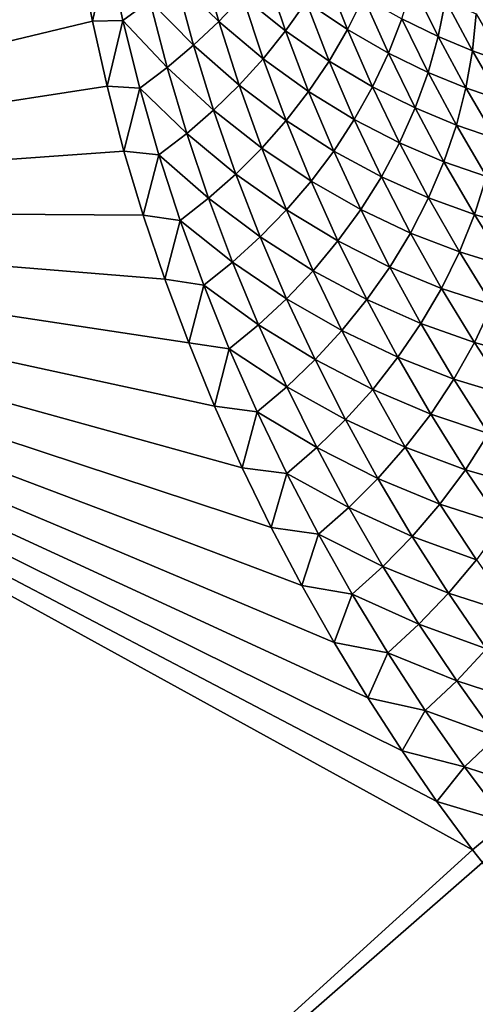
# Model space of a CAD drawing. Header units: millimetres. Extents: x -100 to 100, y -30 to 32.
# Tile 70 of 127: x -7.09 to -6.696, y 8.076 to 8.928. Entities that reach past the tile are written whole.
import ezdxf

# ---------------------------------------------------------------- set-up
doc = ezdxf.new("R2010")
doc.units = ezdxf.units.MM
doc.header["$LTSCALE"] = 81.481481
for name, color, linetype in [('3', 7, 'CONTINUOUS'), ('53', 7, 'CONTINUOUS'), ('6', 7, 'CONTINUOUS'), ('61', 7, 'CONTINUOUS'), ('62', 7, 'CONTINUOUS'), ('65', 7, 'CONTINUOUS'), ('67', 7, 'CONTINUOUS'), ('71', 7, 'CONTINUOUS'), ('75', 7, 'CONTINUOUS'), ('81', 7, 'CONTINUOUS'), ('83', 7, 'CONTINUOUS')]:
    doc.layers.add(name, color=color, linetype=linetype)

msp = doc.modelspace()

# ---------------------------------------------------------------- linework, layer by layer
at = {"layer": '3', "color": 7, "linetype": 'Continuous'}
for points in [[(-100, 30, -2), (100, 30, -2), (-100, -30, -2), (-100, 30, -2)], [(-100, -30, -2), (100, 30, -2), (100, -30, -2), (-100, -30, -2)]]:
    msp.add_3dface(points, dxfattribs=at)
at = {"layer": '53', "color": 7, "linetype": 'Continuous'}
for points in [[(79, 27.8, 669.2), (-79, 27.8, 669.2), (79, -27.8, 669.2), (79, 27.8, 669.2)], [(79, -27.8, 669.2), (-79, 27.8, 669.2), (-79, -27.8, 669.2), (79, -27.8, 669.2)]]:
    msp.add_3dface(points, dxfattribs=at)
at = {"layer": '6', "color": 7, "linetype": 'Continuous'}
for points in [[(-98, -28), (98, -28), (-98, 28), (-98, -28)], [(-98, 28), (98, -28), (98, 28), (-98, 28)]]:
    msp.add_3dface(points, dxfattribs=at)
at = {"layer": '61', "color": 7, "linetype": 'Continuous'}
for points in [[(51, 23, 14), (51, -23, 14), (-50, -23, 14), (51, 23, 14)], [(-50, 23, 14), (51, 23, 14), (-50, -23, 14), (-50, 23, 14)]]:
    msp.add_3dface(points, dxfattribs=at)
at = {"layer": '62', "color": 7, "linetype": 'Continuous'}
for points in [[(-50, -23, 18), (51, -23, 18), (-50, 23, 18), (-50, -23, 18)], [(-50, 23, 18), (51, -23, 18), (51, 23, 18), (-50, 23, 18)]]:
    msp.add_3dface(points, dxfattribs=at)
at = {"layer": '65', "linetype": 'Continuous'}
for points in [[(-38, 12, 3.1), (-38, -12, 3.1), (-6.02126, -10.19768, 3.1), (-38, 12, 3.1)], [(-6.34912, 9.4876, 3.1), (-38, 12, 3.1), (-6.34912, -9.4876, 3.1), (-6.34912, 9.4876, 3.1)], [(-6.34912, -9.4876, 3.1), (-38, 12, 3.1), (-6.34648, -9.60356, 3.1), (-6.34912, -9.4876, 3.1)], [(-6.34648, -9.60356, 3.1), (-38, 12, 3.1), (-6.32807, -9.71811, 3.1), (-6.34648, -9.60356, 3.1)], [(-6.32807, -9.71811, 3.1), (-38, 12, 3.1), (-6.29423, -9.8291, 3.1), (-6.32807, -9.71811, 3.1)], [(-6.29423, -9.8291, 3.1), (-38, 12, 3.1), (-6.2456, -9.93442, 3.1), (-6.29423, -9.8291, 3.1)], [(-6.2456, -9.93442, 3.1), (-38, 12, 3.1), (-6.1831, -10.03212, 3.1), (-6.2456, -9.93442, 3.1)], [(-6.1831, -10.03212, 3.1), (-38, 12, 3.1), (-6.10784, -10.12044, 3.1), (-6.1831, -10.03212, 3.1)], [(-6.10784, -10.12044, 3.1), (-38, 12, 3.1), (-6.02126, -10.19768, 3.1), (-6.10784, -10.12044, 3.1)]]:
    msp.add_3dface(points, dxfattribs=at)
at = {"layer": '67', "color": 253, "linetype": 'Continuous', "true_color": 0xaab4c3}
for points in [[(-7.7044, 8.76352, 10.8), (-7.06514, 9.28659, 10.8), (-7.06497, 9.23874, 10.72749), (-7.7044, 8.76352, 10.8)], [(-7.06305, 9.18978, 10.65177), (-7.7044, 8.76352, 10.8), (-7.06497, 9.23874, 10.72749), (-7.06305, 9.18978, 10.65177)], [(-7.05936, 9.13973, 10.57285), (-7.7044, 8.76352, 10.8), (-7.06305, 9.18978, 10.65177), (-7.05936, 9.13973, 10.57285)], [(-7.05391, 9.08856, 10.49075), (-7.7044, 8.76352, 10.8), (-7.05936, 9.13973, 10.57285), (-7.05391, 9.08856, 10.49075)], [(-7.04666, 9.03626, 10.40544), (-7.7044, 8.76352, 10.8), (-7.05391, 9.08856, 10.49075), (-7.04666, 9.03626, 10.40544)], [(-7.03765, 8.98217, 10.31605), (-7.7044, 8.76352, 10.8), (-7.04666, 9.03626, 10.40544), (-7.03765, 8.98217, 10.31605)], [(-7.02684, 8.92654, 10.22293), (-7.7044, 8.76352, 10.8), (-7.03765, 8.98217, 10.31605), (-7.02684, 8.92654, 10.22293)], [(-7.01415, 8.87021, 10.1273), (-7.7044, 8.76352, 10.8), (-7.02684, 8.92654, 10.22293), (-7.01415, 8.87021, 10.1273)], [(-6.99953, 8.81405, 10.03036), (-7.7044, 8.76352, 10.8), (-7.01415, 8.87021, 10.1273), (-6.99953, 8.81405, 10.03036)], [(-6.98295, 8.75881, 9.93313), (-7.7044, 8.76352, 10.8), (-6.99953, 8.81405, 10.03036), (-6.98295, 8.75881, 9.93313)], [(-7.23274, 7.72474, 8.84618), (-7.7044, 8.76352, 10.8), (-6.69816, 8.20996, 8.86906), (-7.23274, 7.72474, 8.84618)], [(-6.69816, 8.20996, 8.86906), (-7.7044, 8.76352, 10.8), (-6.72901, 8.25189, 8.95786), (-6.69816, 8.20996, 8.86906)], [(-6.72901, 8.25189, 8.95786), (-7.7044, 8.76352, 10.8), (-6.75911, 8.29571, 9.04881), (-6.72901, 8.25189, 8.95786)], [(-6.75911, 8.29571, 9.04881), (-7.7044, 8.76352, 10.8), (-6.78878, 8.34158, 9.14252), (-6.75911, 8.29571, 9.04881)], [(-6.78878, 8.34158, 9.14252), (-7.7044, 8.76352, 10.8), (-6.81778, 8.38927, 9.23846), (-6.78878, 8.34158, 9.14252)], [(-6.81778, 8.38927, 9.23846), (-7.7044, 8.76352, 10.8), (-6.84575, 8.43845, 9.33584), (-6.81778, 8.38927, 9.23846)], [(-6.84575, 8.43845, 9.33584), (-7.7044, 8.76352, 10.8), (-6.87233, 8.48882, 9.43386), (-6.84575, 8.43845, 9.33584)], [(-6.87233, 8.48882, 9.43386), (-7.7044, 8.76352, 10.8), (-6.89733, 8.54033, 9.53224), (-6.87233, 8.48882, 9.43386)], [(-6.89733, 8.54033, 9.53224), (-7.7044, 8.76352, 10.8), (-6.92113, 8.59364, 9.6324), (-6.89733, 8.54033, 9.53224)], [(-6.92113, 8.59364, 9.6324), (-7.7044, 8.76352, 10.8), (-6.94353, 8.64827, 9.73342), (-6.92113, 8.59364, 9.6324)], [(-6.94353, 8.64827, 9.73342), (-7.7044, 8.76352, 10.8), (-6.96423, 8.70354, 9.83407), (-6.94353, 8.64827, 9.73342)], [(-6.96423, 8.70354, 9.83407), (-7.7044, 8.76352, 10.8), (-6.98295, 8.75881, 9.93313), (-6.96423, 8.70354, 9.83407)], [(-6.68972, 8.19895, 8.84546), (-7.23274, 7.72474, 8.84618), (-6.69816, 8.20996, 8.86906), (-6.68972, 8.19895, 8.84546)], [(-6.14867, 7.11176, 6.9428), (-7.23274, 7.72474, 8.84618), (-6.68972, 8.19895, 8.84546), (-6.14867, 7.11176, 6.9428)]]:
    msp.add_3dface(points, dxfattribs=at)
at = {"layer": '71', "color": 253, "linetype": 'Continuous', "true_color": 0xaab4c3}
for points in [[(-7.02684, 8.92654, 10.22293), (-7.03765, 8.98217, 10.31605), (-7.01304, 8.98649, 10.29234), (-7.02684, 8.92654, 10.22293)], [(-7.00047, 8.92702, 10.19162), (-7.02684, 8.92654, 10.22293), (-7.01304, 8.98649, 10.29234), (-7.00047, 8.92702, 10.19162)], [(-7.00047, 8.92702, 10.19162), (-7.01304, 8.98649, 10.29234), (-6.97717, 8.94414, 10.18434), (-7.00047, 8.92702, 10.19162)], [(-6.91755, 8.92629, 10.0667), (-6.95471, 8.96262, 10.17615), (-6.93326, 8.9824, 10.16706), (-6.91755, 8.92629, 10.0667)], [(-6.91755, 8.92629, 10.0667), (-6.93326, 8.9824, 10.16706), (-6.897, 8.94823, 10.05683), (-6.91755, 8.92629, 10.0667)], [(-6.85979, 8.91807, 9.94567), (-6.897, 8.94823, 10.05683), (-6.87784, 8.97136, 10.04607), (-6.85979, 8.91807, 9.94567)], [(-6.85979, 8.91807, 9.94567), (-6.87784, 8.97136, 10.04607), (-6.84209, 8.94329, 9.93406), (-6.85979, 8.91807, 9.94567)], [(-6.80626, 8.91916, 9.82101), (-6.84209, 8.94329, 9.93406), (-6.82616, 8.96946, 9.92162), (-6.80626, 8.91916, 9.82101)], [(-6.80626, 8.91916, 9.82101), (-6.82616, 8.96946, 9.92162), (-6.79237, 8.94717, 9.80771), (-6.80626, 8.91916, 9.82101)], [(-6.93933, 8.90563, 10.07564), (-6.97717, 8.94414, 10.18434), (-6.95471, 8.96262, 10.17615), (-6.93933, 8.90563, 10.07564)], [(-6.93933, 8.90563, 10.07564), (-6.95471, 8.96262, 10.17615), (-6.91755, 8.92629, 10.0667), (-6.93933, 8.90563, 10.07564)], [(-6.72786, 8.91318, 9.5765), (-6.75943, 8.92851, 9.69268), (-6.75024, 8.95855, 9.67784), (-6.72786, 8.91318, 9.5765)], [(-6.72786, 8.91318, 9.5765), (-6.75024, 8.95855, 9.67784), (-6.72158, 8.94433, 9.56088), (-6.72786, 8.91318, 9.5765)], [(-6.87912, 8.89396, 9.95638), (-6.91755, 8.92629, 10.0667), (-6.897, 8.94823, 10.05683), (-6.87912, 8.89396, 9.95638)], [(-6.87912, 8.89396, 9.95638), (-6.897, 8.94823, 10.05683), (-6.85979, 8.91807, 9.94567), (-6.87912, 8.89396, 9.95638)], [(-6.77091, 8.89884, 9.70685), (-6.80626, 8.91916, 9.82101), (-6.79237, 8.94717, 9.80771), (-6.77091, 8.89884, 9.70685)], [(-6.77091, 8.89884, 9.70685), (-6.79237, 8.94717, 9.80771), (-6.75943, 8.92851, 9.69268), (-6.77091, 8.89884, 9.70685)], [(-6.96217, 8.88634, 10.08363), (-7.00047, 8.92702, 10.19162), (-6.97717, 8.94414, 10.18434), (-6.96217, 8.88634, 10.08363)], [(-6.96217, 8.88634, 10.08363), (-6.97717, 8.94414, 10.18434), (-6.93933, 8.90563, 10.07564), (-6.96217, 8.88634, 10.08363)], [(-6.82215, 8.89194, 9.83351), (-6.85979, 8.91807, 9.94567), (-6.84209, 8.94329, 9.93406), (-6.82215, 8.89194, 9.83351)], [(-6.82215, 8.89194, 9.83351), (-6.84209, 8.94329, 9.93406), (-6.80626, 8.91916, 9.82101), (-6.82215, 8.89194, 9.83351)], [(-6.69823, 8.90081, 9.45916), (-6.72786, 8.91318, 9.5765), (-6.72158, 8.94433, 9.56088), (-6.69823, 8.90081, 9.45916)], [(-6.69823, 8.90081, 9.45916), (-6.72158, 8.94433, 9.56088), (-6.69511, 8.93269, 9.44282), (-6.69823, 8.90081, 9.45916)], [(-6.67102, 8.8909, 9.34068), (-6.69823, 8.90081, 9.45916), (-6.69511, 8.93269, 9.44282), (-6.67102, 8.8909, 9.34068)], [(-7.01415, 8.87021, 10.1273), (-7.02684, 8.92654, 10.22293), (-7.00047, 8.92702, 10.19162), (-7.01415, 8.87021, 10.1273)], [(-6.9859, 8.86847, 10.09066), (-7.01415, 8.87021, 10.1273), (-7.00047, 8.92702, 10.19162), (-6.9859, 8.86847, 10.09066)], [(-6.9859, 8.86847, 10.09066), (-7.00047, 8.92702, 10.19162), (-6.96217, 8.88634, 10.08363), (-6.9859, 8.86847, 10.09066)], [(-6.89992, 8.87108, 9.96615), (-6.93933, 8.90563, 10.07564), (-6.91755, 8.92629, 10.0667), (-6.89992, 8.87108, 9.96615)], [(-6.89992, 8.87108, 9.96615), (-6.91755, 8.92629, 10.0667), (-6.87912, 8.89396, 9.95638), (-6.89992, 8.87108, 9.96615)], [(-6.73661, 8.88213, 9.59153), (-6.77091, 8.89884, 9.70685), (-6.75943, 8.92851, 9.69268), (-6.73661, 8.88213, 9.59153)], [(-6.73661, 8.88213, 9.59153), (-6.75943, 8.92851, 9.69268), (-6.72786, 8.91318, 9.5765), (-6.73661, 8.88213, 9.59153)], [(-6.83991, 8.8657, 9.84511), (-6.87912, 8.89396, 9.95638), (-6.85979, 8.91807, 9.94567), (-6.83991, 8.8657, 9.84511)], [(-6.83991, 8.8657, 9.84511), (-6.85979, 8.91807, 9.94567), (-6.82215, 8.89194, 9.83351), (-6.83991, 8.8657, 9.84511)], [(-6.78462, 8.86977, 9.72026), (-6.82215, 8.89194, 9.83351), (-6.80626, 8.91916, 9.82101), (-6.78462, 8.86977, 9.72026)], [(-6.78462, 8.86977, 9.72026), (-6.80626, 8.91916, 9.82101), (-6.77091, 8.89884, 9.70685), (-6.78462, 8.86977, 9.72026)], [(-6.70392, 8.86871, 9.47502), (-6.73661, 8.88213, 9.59153), (-6.72786, 8.91318, 9.5765), (-6.70392, 8.86871, 9.47502)], [(-6.70392, 8.86871, 9.47502), (-6.72786, 8.91318, 9.5765), (-6.69823, 8.90081, 9.45916), (-6.70392, 8.86871, 9.47502)], [(-6.92202, 8.84954, 9.97493), (-6.96217, 8.88634, 10.08363), (-6.93933, 8.90563, 10.07564), (-6.92202, 8.84954, 9.97493)], [(-6.92202, 8.84954, 9.97493), (-6.93933, 8.90563, 10.07564), (-6.89992, 8.87108, 9.96615), (-6.92202, 8.84954, 9.97493)], [(-6.74777, 8.85142, 9.60586), (-6.78462, 8.86977, 9.72026), (-6.77091, 8.89884, 9.70685), (-6.74777, 8.85142, 9.60586)], [(-6.74777, 8.85142, 9.60586), (-6.77091, 8.89884, 9.70685), (-6.73661, 8.88213, 9.59153), (-6.74777, 8.85142, 9.60586)], [(-6.6734, 8.85816, 9.3573), (-6.70392, 8.86871, 9.47502), (-6.69823, 8.90081, 9.45916), (-6.6734, 8.85816, 9.3573)], [(-6.6734, 8.85816, 9.3573), (-6.69823, 8.90081, 9.45916), (-6.67102, 8.8909, 9.34068), (-6.6734, 8.85816, 9.3573)], [(-6.8594, 8.84059, 9.85576), (-6.89992, 8.87108, 9.96615), (-6.87912, 8.89396, 9.95638), (-6.8594, 8.84059, 9.85576)], [(-6.8594, 8.84059, 9.85576), (-6.87912, 8.89396, 9.95638), (-6.83991, 8.8657, 9.84511), (-6.8594, 8.84059, 9.85576)], [(-6.80044, 8.84149, 9.7328), (-6.83991, 8.8657, 9.84511), (-6.82215, 8.89194, 9.83351), (-6.80044, 8.84149, 9.7328)], [(-6.80044, 8.84149, 9.7328), (-6.82215, 8.89194, 9.83351), (-6.78462, 8.86977, 9.72026), (-6.80044, 8.84149, 9.7328)], [(-6.94523, 8.82943, 9.98271), (-6.9859, 8.86847, 10.09066), (-6.96217, 8.88634, 10.08363), (-6.94523, 8.82943, 9.98271)], [(-6.94523, 8.82943, 9.98271), (-6.96217, 8.88634, 10.08363), (-6.92202, 8.84954, 9.97493), (-6.94523, 8.82943, 9.98271)], [(-6.71219, 8.83665, 9.49025), (-6.74777, 8.85142, 9.60586), (-6.73661, 8.88213, 9.59153), (-6.71219, 8.83665, 9.49025)], [(-6.71219, 8.83665, 9.49025), (-6.73661, 8.88213, 9.59153), (-6.70392, 8.86871, 9.47502), (-6.71219, 8.83665, 9.49025)], [(-6.88043, 8.81677, 9.86541), (-6.92202, 8.84954, 9.97493), (-6.89992, 8.87108, 9.96615), (-6.88043, 8.81677, 9.86541)], [(-6.88043, 8.81677, 9.86541), (-6.89992, 8.87108, 9.96615), (-6.8594, 8.84059, 9.85576), (-6.88043, 8.81677, 9.86541)], [(-6.99953, 8.81405, 10.03036), (-7.01415, 8.87021, 10.1273), (-6.9859, 8.86847, 10.09066), (-6.99953, 8.81405, 10.03036)], [(-6.96937, 8.81082, 9.98948), (-6.99953, 8.81405, 10.03036), (-6.9859, 8.86847, 10.09066), (-6.96937, 8.81082, 9.98948)], [(-6.96937, 8.81082, 9.98948), (-6.9859, 8.86847, 10.09066), (-6.94523, 8.82943, 9.98271), (-6.96937, 8.81082, 9.98948)], [(-6.81824, 8.81422, 9.7444), (-6.8594, 8.84059, 9.85576), (-6.83991, 8.8657, 9.84511), (-6.81824, 8.81422, 9.7444)], [(-6.81824, 8.81422, 9.7444), (-6.83991, 8.8657, 9.84511), (-6.80044, 8.84149, 9.7328), (-6.81824, 8.81422, 9.7444)], [(-6.76127, 8.82128, 9.61936), (-6.80044, 8.84149, 9.7328), (-6.78462, 8.86977, 9.72026), (-6.76127, 8.82128, 9.61936)], [(-6.76127, 8.82128, 9.61936), (-6.78462, 8.86977, 9.72026), (-6.74777, 8.85142, 9.60586), (-6.76127, 8.82128, 9.61936)], [(-6.67845, 8.82513, 9.3734), (-6.71219, 8.83665, 9.49025), (-6.70392, 8.86871, 9.47502), (-6.67845, 8.82513, 9.3734)], [(-6.67845, 8.82513, 9.3734), (-6.70392, 8.86871, 9.47502), (-6.6734, 8.85816, 9.3573), (-6.67845, 8.82513, 9.3734)], [(-6.90283, 8.79434, 9.87403), (-6.94523, 8.82943, 9.98271), (-6.92202, 8.84954, 9.97493), (-6.90283, 8.79434, 9.87403)], [(-6.90283, 8.79434, 9.87403), (-6.92202, 8.84954, 9.97493), (-6.88043, 8.81677, 9.86541), (-6.90283, 8.79434, 9.87403)], [(-6.72299, 8.80489, 9.50473), (-6.76127, 8.82128, 9.61936), (-6.74777, 8.85142, 9.60586), (-6.72299, 8.80489, 9.50473)], [(-6.72299, 8.80489, 9.50473), (-6.74777, 8.85142, 9.60586), (-6.71219, 8.83665, 9.49025), (-6.72299, 8.80489, 9.50473)], [(-6.83786, 8.78811, 9.75498), (-6.88043, 8.81677, 9.86541), (-6.8594, 8.84059, 9.85576), (-6.83786, 8.78811, 9.75498)], [(-6.83786, 8.78811, 9.75498), (-6.8594, 8.84059, 9.85576), (-6.81824, 8.81422, 9.7444), (-6.83786, 8.78811, 9.75498)], [(-6.777, 8.79194, 9.63195), (-6.81824, 8.81422, 9.7444), (-6.80044, 8.84149, 9.7328), (-6.777, 8.79194, 9.63195)], [(-6.777, 8.79194, 9.63195), (-6.80044, 8.84149, 9.7328), (-6.76127, 8.82128, 9.61936), (-6.777, 8.79194, 9.63195)], [(-6.68621, 8.79206, 9.38885), (-6.72299, 8.80489, 9.50473), (-6.71219, 8.83665, 9.49025), (-6.68621, 8.79206, 9.38885)], [(-6.68621, 8.79206, 9.38885), (-6.71219, 8.83665, 9.49025), (-6.67845, 8.82513, 9.3734), (-6.68621, 8.79206, 9.38885)], [(-6.92639, 8.77341, 9.88159), (-6.96937, 8.81082, 9.98948), (-6.94523, 8.82943, 9.98271), (-6.92639, 8.77341, 9.88159)], [(-6.92639, 8.77341, 9.88159), (-6.94523, 8.82943, 9.98271), (-6.90283, 8.79434, 9.87403), (-6.92639, 8.77341, 9.88159)], [(-6.73626, 8.77368, 9.51834), (-6.777, 8.79194, 9.63195), (-6.76127, 8.82128, 9.61936), (-6.73626, 8.77368, 9.51834)], [(-6.73626, 8.77368, 9.51834), (-6.76127, 8.82128, 9.61936), (-6.72299, 8.80489, 9.50473), (-6.73626, 8.77368, 9.51834)], [(-6.98295, 8.75881, 9.93313), (-6.99953, 8.81405, 10.03036), (-6.96937, 8.81082, 9.98948), (-6.98295, 8.75881, 9.93313)], [(-6.95093, 8.75404, 9.88809), (-6.98295, 8.75881, 9.93313), (-6.96937, 8.81082, 9.98948), (-6.95093, 8.75404, 9.88809)], [(-6.95093, 8.75404, 9.88809), (-6.96937, 8.81082, 9.98948), (-6.92639, 8.77341, 9.88159), (-6.95093, 8.75404, 9.88809)], [(-6.85911, 8.76333, 9.76451), (-6.90283, 8.79434, 9.87403), (-6.88043, 8.81677, 9.86541), (-6.85911, 8.76333, 9.76451)], [(-6.85911, 8.76333, 9.76451), (-6.88043, 8.81677, 9.86541), (-6.83786, 8.78811, 9.75498), (-6.85911, 8.76333, 9.76451)], [(-6.79482, 8.76362, 9.64354), (-6.83786, 8.78811, 9.75498), (-6.81824, 8.81422, 9.7444), (-6.79482, 8.76362, 9.64354)], [(-6.79482, 8.76362, 9.64354), (-6.81824, 8.81422, 9.7444), (-6.777, 8.79194, 9.63195), (-6.79482, 8.76362, 9.64354)], [(-6.69662, 8.75925, 9.40349), (-6.73626, 8.77368, 9.51834), (-6.72299, 8.80489, 9.50473), (-6.69662, 8.75925, 9.40349)], [(-6.69662, 8.75925, 9.40349), (-6.72299, 8.80489, 9.50473), (-6.68621, 8.79206, 9.38885), (-6.69662, 8.75925, 9.40349)], [(-6.88179, 8.74001, 9.77295), (-6.92639, 8.77341, 9.88159), (-6.90283, 8.79434, 9.87403), (-6.88179, 8.74001, 9.77295)], [(-6.88179, 8.74001, 9.77295), (-6.90283, 8.79434, 9.87403), (-6.85911, 8.76333, 9.76451), (-6.88179, 8.74001, 9.77295)], [(-6.81455, 8.7365, 9.65405), (-6.85911, 8.76333, 9.76451), (-6.83786, 8.78811, 9.75498), (-6.81455, 8.7365, 9.65405)], [(-6.81455, 8.7365, 9.65405), (-6.83786, 8.78811, 9.75498), (-6.79482, 8.76362, 9.64354), (-6.81455, 8.7365, 9.65405)], [(-6.75187, 8.74327, 9.53098), (-6.79482, 8.76362, 9.64354), (-6.777, 8.79194, 9.63195), (-6.75187, 8.74327, 9.53098)], [(-6.75187, 8.74327, 9.53098), (-6.777, 8.79194, 9.63195), (-6.73626, 8.77368, 9.51834), (-6.75187, 8.74327, 9.53098)], [(-6.65869, 8.74837, 9.28736), (-6.69662, 8.75925, 9.40349), (-6.68621, 8.79206, 9.38885), (-6.65869, 8.74837, 9.28736)], [(-6.90569, 8.71825, 9.78027), (-6.95093, 8.75404, 9.88809), (-6.92639, 8.77341, 9.88159), (-6.90569, 8.71825, 9.78027)], [(-6.90569, 8.71825, 9.78027), (-6.92639, 8.77341, 9.88159), (-6.88179, 8.74001, 9.77295), (-6.90569, 8.71825, 9.78027)], [(-6.70963, 8.72696, 9.41721), (-6.75187, 8.74327, 9.53098), (-6.73626, 8.77368, 9.51834), (-6.70963, 8.72696, 9.41721)], [(-6.70963, 8.72696, 9.41721), (-6.73626, 8.77368, 9.51834), (-6.69662, 8.75925, 9.40349), (-6.70963, 8.72696, 9.41721)], [(-6.836, 8.71076, 9.66345), (-6.88179, 8.74001, 9.77295), (-6.85911, 8.76333, 9.76451), (-6.836, 8.71076, 9.66345)], [(-6.836, 8.71076, 9.66345), (-6.85911, 8.76333, 9.76451), (-6.81455, 8.7365, 9.65405), (-6.836, 8.71076, 9.66345)], [(-6.76969, 8.71389, 9.54255), (-6.81455, 8.7365, 9.65405), (-6.79482, 8.76362, 9.64354), (-6.76969, 8.71389, 9.54255)], [(-6.76969, 8.71389, 9.54255), (-6.79482, 8.76362, 9.64354), (-6.75187, 8.74327, 9.53098), (-6.76969, 8.71389, 9.54255)], [(-6.96423, 8.70354, 9.83407), (-6.98295, 8.75881, 9.93313), (-6.95093, 8.75404, 9.88809), (-6.96423, 8.70354, 9.83407)], [(-6.93061, 8.69814, 9.78648), (-6.96423, 8.70354, 9.83407), (-6.95093, 8.75404, 9.88809), (-6.93061, 8.69814, 9.78648)], [(-6.93061, 8.69814, 9.78648), (-6.95093, 8.75404, 9.88809), (-6.90569, 8.71825, 9.78027), (-6.93061, 8.69814, 9.78648)], [(-6.66869, 8.7145, 9.30217), (-6.70963, 8.72696, 9.41721), (-6.69662, 8.75925, 9.40349), (-6.66869, 8.7145, 9.30217)], [(-6.66869, 8.7145, 9.30217), (-6.69662, 8.75925, 9.40349), (-6.65869, 8.74837, 9.28736), (-6.66869, 8.7145, 9.30217)], [(-6.7251, 8.69547, 9.42988), (-6.76969, 8.71389, 9.54255), (-6.75187, 8.74327, 9.53098), (-6.7251, 8.69547, 9.42988)], [(-6.7251, 8.69547, 9.42988), (-6.75187, 8.74327, 9.53098), (-6.70963, 8.72696, 9.41721), (-6.7251, 8.69547, 9.42988)], [(-6.85895, 8.68654, 9.67169), (-6.90569, 8.71825, 9.78027), (-6.88179, 8.74001, 9.77295), (-6.85895, 8.68654, 9.67169)], [(-6.85895, 8.68654, 9.67169), (-6.88179, 8.74001, 9.77295), (-6.836, 8.71076, 9.66345), (-6.85895, 8.68654, 9.67169)], [(-6.78951, 8.68575, 9.55298), (-6.836, 8.71076, 9.66345), (-6.81455, 8.7365, 9.65405), (-6.78951, 8.68575, 9.55298)], [(-6.78951, 8.68575, 9.55298), (-6.81455, 8.7365, 9.65405), (-6.76969, 8.71389, 9.54255), (-6.78951, 8.68575, 9.55298)], [(-6.6814, 8.68113, 9.31599), (-6.7251, 8.69547, 9.42988), (-6.70963, 8.72696, 9.41721), (-6.6814, 8.68113, 9.31599)], [(-6.6814, 8.68113, 9.31599), (-6.70963, 8.72696, 9.41721), (-6.66869, 8.7145, 9.30217), (-6.6814, 8.68113, 9.31599)], [(-6.88318, 8.66395, 9.67876), (-6.93061, 8.69814, 9.78648), (-6.90569, 8.71825, 9.78027), (-6.88318, 8.66395, 9.67876)], [(-6.88318, 8.66395, 9.67876), (-6.90569, 8.71825, 9.78027), (-6.85895, 8.68654, 9.67169), (-6.88318, 8.66395, 9.67876)], [(-6.81114, 8.65904, 9.56223), (-6.85895, 8.68654, 9.67169), (-6.836, 8.71076, 9.66345), (-6.81114, 8.65904, 9.56223)], [(-6.81114, 8.65904, 9.56223), (-6.836, 8.71076, 9.66345), (-6.78951, 8.68575, 9.55298), (-6.81114, 8.65904, 9.56223)], [(-6.74288, 8.66502, 9.44143), (-6.78951, 8.68575, 9.55298), (-6.76969, 8.71389, 9.54255), (-6.74288, 8.66502, 9.44143)], [(-6.74288, 8.66502, 9.44143), (-6.76969, 8.71389, 9.54255), (-6.7251, 8.69547, 9.42988), (-6.74288, 8.66502, 9.44143)], [(-6.94353, 8.64827, 9.73342), (-6.96423, 8.70354, 9.83407), (-6.93061, 8.69814, 9.78648), (-6.94353, 8.64827, 9.73342)], [(-6.90846, 8.64308, 9.68467), (-6.94353, 8.64827, 9.73342), (-6.93061, 8.69814, 9.78648), (-6.90846, 8.64308, 9.68467)], [(-6.90846, 8.64308, 9.68467), (-6.93061, 8.69814, 9.78648), (-6.88318, 8.66395, 9.67876), (-6.90846, 8.64308, 9.68467)], [(-6.6967, 8.64854, 9.32871), (-6.74288, 8.66502, 9.44143), (-6.7251, 8.69547, 9.42988), (-6.6967, 8.64854, 9.32871)], [(-6.6967, 8.64854, 9.32871), (-6.7251, 8.69547, 9.42988), (-6.6814, 8.68113, 9.31599), (-6.6967, 8.64854, 9.32871)], [(-6.83434, 8.63391, 9.57027), (-6.88318, 8.66395, 9.67876), (-6.85895, 8.68654, 9.67169), (-6.83434, 8.63391, 9.57027)], [(-6.83434, 8.63391, 9.57027), (-6.85895, 8.68654, 9.67169), (-6.81114, 8.65904, 9.56223), (-6.83434, 8.63391, 9.57027)], [(-6.76278, 8.63585, 9.45178), (-6.81114, 8.65904, 9.56223), (-6.78951, 8.68575, 9.55298), (-6.76278, 8.63585, 9.45178)], [(-6.76278, 8.63585, 9.45178), (-6.78951, 8.68575, 9.55298), (-6.74288, 8.66502, 9.44143), (-6.76278, 8.63585, 9.45178)], [(-6.65161, 8.63623, 9.21479), (-6.6967, 8.64854, 9.32871), (-6.6814, 8.68113, 9.31599), (-6.65161, 8.63623, 9.21479)], [(-6.85889, 8.61048, 9.57708), (-6.90846, 8.64308, 9.68467), (-6.88318, 8.66395, 9.67876), (-6.85889, 8.61048, 9.57708)], [(-6.85889, 8.61048, 9.57708), (-6.88318, 8.66395, 9.67876), (-6.83434, 8.63391, 9.57027), (-6.85889, 8.61048, 9.57708)], [(-6.78457, 8.60815, 9.46087), (-6.83434, 8.63391, 9.57027), (-6.81114, 8.65904, 9.56223), (-6.78457, 8.60815, 9.46087)], [(-6.78457, 8.60815, 9.46087), (-6.81114, 8.65904, 9.56223), (-6.76278, 8.63585, 9.45178), (-6.78457, 8.60815, 9.46087)], [(-6.71444, 8.61702, 9.34023), (-6.76278, 8.63585, 9.45178), (-6.74288, 8.66502, 9.44143), (-6.71444, 8.61702, 9.34023)], [(-6.71444, 8.61702, 9.34023), (-6.74288, 8.66502, 9.44143), (-6.6967, 8.64854, 9.32871), (-6.71444, 8.61702, 9.34023)], [(-6.92113, 8.59364, 9.6324), (-6.94353, 8.64827, 9.73342), (-6.90846, 8.64308, 9.68467), (-6.92113, 8.59364, 9.6324)], [(-6.88452, 8.58885, 9.58267), (-6.92113, 8.59364, 9.6324), (-6.90846, 8.64308, 9.68467), (-6.88452, 8.58885, 9.58267)], [(-6.88452, 8.58885, 9.58267), (-6.90846, 8.64308, 9.68467), (-6.85889, 8.61048, 9.57708), (-6.88452, 8.58885, 9.58267)], [(-6.66672, 8.60254, 9.22755), (-6.71444, 8.61702, 9.34023), (-6.6967, 8.64854, 9.32871), (-6.66672, 8.60254, 9.22755)], [(-6.66672, 8.60254, 9.22755), (-6.6967, 8.64854, 9.32871), (-6.65161, 8.63623, 9.21479), (-6.66672, 8.60254, 9.22755)], [(-6.80802, 8.5821, 9.46869), (-6.85889, 8.61048, 9.57708), (-6.83434, 8.63391, 9.57027), (-6.80802, 8.5821, 9.46869)], [(-6.80802, 8.5821, 9.46869), (-6.83434, 8.63391, 9.57027), (-6.78457, 8.60815, 9.46087), (-6.80802, 8.5821, 9.46869)], [(-6.7344, 8.5868, 9.35048), (-6.78457, 8.60815, 9.46087), (-6.76278, 8.63585, 9.45178), (-6.7344, 8.5868, 9.35048)], [(-6.7344, 8.5868, 9.35048), (-6.76278, 8.63585, 9.45178), (-6.71444, 8.61702, 9.34023), (-6.7344, 8.5868, 9.35048)], [(-6.68438, 8.56993, 9.23904), (-6.7344, 8.5868, 9.35048), (-6.71444, 8.61702, 9.34023), (-6.68438, 8.56993, 9.23904)], [(-6.68438, 8.56993, 9.23904), (-6.71444, 8.61702, 9.34023), (-6.66672, 8.60254, 9.22755), (-6.68438, 8.56993, 9.23904)], [(-6.83286, 8.55783, 9.47522), (-6.88452, 8.58885, 9.58267), (-6.85889, 8.61048, 9.57708), (-6.83286, 8.55783, 9.47522)], [(-6.83286, 8.55783, 9.47522), (-6.85889, 8.61048, 9.57708), (-6.80802, 8.5821, 9.46869), (-6.83286, 8.55783, 9.47522)], [(-6.75634, 8.55811, 9.35941), (-6.80802, 8.5821, 9.46869), (-6.78457, 8.60815, 9.46087), (-6.75634, 8.55811, 9.35941)], [(-6.75634, 8.55811, 9.35941), (-6.78457, 8.60815, 9.46087), (-6.7344, 8.5868, 9.35048), (-6.75634, 8.55811, 9.35941)], [(-6.89733, 8.54033, 9.53224), (-6.92113, 8.59364, 9.6324), (-6.88452, 8.58885, 9.58267), (-6.89733, 8.54033, 9.53224)], [(-6.85884, 8.53544, 9.48048), (-6.89733, 8.54033, 9.53224), (-6.88452, 8.58885, 9.58267), (-6.85884, 8.53544, 9.48048)], [(-6.85884, 8.53544, 9.48048), (-6.88452, 8.58885, 9.58267), (-6.83286, 8.55783, 9.47522), (-6.85884, 8.53544, 9.48048)], [(-6.78001, 8.53113, 9.36699), (-6.83286, 8.55783, 9.47522), (-6.80802, 8.5821, 9.46869), (-6.78001, 8.53113, 9.36699)], [(-6.78001, 8.53113, 9.36699), (-6.80802, 8.5821, 9.46869), (-6.75634, 8.55811, 9.35941), (-6.78001, 8.53113, 9.36699)], [(-6.70438, 8.53866, 9.24918), (-6.75634, 8.55811, 9.35941), (-6.7344, 8.5868, 9.35048), (-6.70438, 8.53866, 9.24918)], [(-6.70438, 8.53866, 9.24918), (-6.7344, 8.5868, 9.35048), (-6.68438, 8.56993, 9.23904), (-6.70438, 8.53866, 9.24918)], [(-6.65274, 8.52381, 9.13795), (-6.70438, 8.53866, 9.24918), (-6.68438, 8.56993, 9.23904), (-6.65274, 8.52381, 9.13795)], [(-6.80514, 8.50601, 9.37322), (-6.85884, 8.53544, 9.48048), (-6.83286, 8.55783, 9.47522), (-6.80514, 8.50601, 9.37322)], [(-6.80514, 8.50601, 9.37322), (-6.83286, 8.55783, 9.47522), (-6.78001, 8.53113, 9.36699), (-6.80514, 8.50601, 9.37322)], [(-6.72645, 8.50896, 9.25793), (-6.78001, 8.53113, 9.36699), (-6.75634, 8.55811, 9.35941), (-6.72645, 8.50896, 9.25793)], [(-6.72645, 8.50896, 9.25793), (-6.75634, 8.55811, 9.35941), (-6.70438, 8.53866, 9.24918), (-6.72645, 8.50896, 9.25793)], [(-6.87233, 8.48882, 9.43386), (-6.89733, 8.54033, 9.53224), (-6.85884, 8.53544, 9.48048), (-6.87233, 8.48882, 9.43386)], [(-6.67275, 8.49147, 9.14797), (-6.72645, 8.50896, 9.25793), (-6.70438, 8.53866, 9.24918), (-6.67275, 8.49147, 9.14797)], [(-6.67275, 8.49147, 9.14797), (-6.70438, 8.53866, 9.24918), (-6.65274, 8.52381, 9.13795), (-6.67275, 8.49147, 9.14797)], [(-6.83144, 8.48285, 9.37813), (-6.87233, 8.48882, 9.43386), (-6.85884, 8.53544, 9.48048), (-6.83144, 8.48285, 9.37813)], [(-6.83144, 8.48285, 9.37813), (-6.85884, 8.53544, 9.48048), (-6.80514, 8.50601, 9.37322), (-6.83144, 8.48285, 9.37813)], [(-6.75034, 8.48105, 9.26526), (-6.80514, 8.50601, 9.37322), (-6.78001, 8.53113, 9.36699), (-6.75034, 8.48105, 9.26526)], [(-6.75034, 8.48105, 9.26526), (-6.78001, 8.53113, 9.36699), (-6.72645, 8.50896, 9.25793), (-6.75034, 8.48105, 9.26526)], [(-6.77573, 8.45506, 9.27118), (-6.83144, 8.48285, 9.37813), (-6.80514, 8.50601, 9.37322), (-6.77573, 8.45506, 9.27118)], [(-6.77573, 8.45506, 9.27118), (-6.80514, 8.50601, 9.37322), (-6.75034, 8.48105, 9.26526), (-6.77573, 8.45506, 9.27118)], [(-6.69494, 8.46076, 9.15653), (-6.75034, 8.48105, 9.26526), (-6.72645, 8.50896, 9.25793), (-6.69494, 8.46076, 9.15653)], [(-6.69494, 8.46076, 9.15653), (-6.72645, 8.50896, 9.25793), (-6.67275, 8.49147, 9.14797), (-6.69494, 8.46076, 9.15653)], [(-6.84575, 8.43845, 9.33584), (-6.87233, 8.48882, 9.43386), (-6.83144, 8.48285, 9.37813), (-6.84575, 8.43845, 9.33584)], [(-6.80235, 8.43113, 9.27571), (-6.84575, 8.43845, 9.33584), (-6.83144, 8.48285, 9.37813), (-6.80235, 8.43113, 9.27571)], [(-6.80235, 8.43113, 9.27571), (-6.83144, 8.48285, 9.37813), (-6.77573, 8.45506, 9.27118), (-6.80235, 8.43113, 9.27571)], [(-6.71902, 8.4319, 9.16359), (-6.77573, 8.45506, 9.27118), (-6.75034, 8.48105, 9.26526), (-6.71902, 8.4319, 9.16359)], [(-6.71902, 8.4319, 9.16359), (-6.75034, 8.48105, 9.26526), (-6.69494, 8.46076, 9.15653), (-6.71902, 8.4319, 9.16359)], [(-6.74467, 8.40505, 9.16918), (-6.80235, 8.43113, 9.27571), (-6.77573, 8.45506, 9.27118), (-6.74467, 8.40505, 9.16918)], [(-6.74467, 8.40505, 9.16918), (-6.77573, 8.45506, 9.27118), (-6.71902, 8.4319, 9.16359), (-6.74467, 8.40505, 9.16918)], [(-6.66181, 8.41357, 9.0553), (-6.71902, 8.4319, 9.16359), (-6.69494, 8.46076, 9.15653), (-6.66181, 8.41357, 9.0553)], [(-6.81778, 8.38927, 9.23846), (-6.84575, 8.43845, 9.33584), (-6.80235, 8.43113, 9.27571), (-6.81778, 8.38927, 9.23846)], [(-6.77159, 8.38034, 9.17332), (-6.81778, 8.38927, 9.23846), (-6.80235, 8.43113, 9.27571), (-6.77159, 8.38034, 9.17332)], [(-6.77159, 8.38034, 9.17332), (-6.80235, 8.43113, 9.27571), (-6.74467, 8.40505, 9.16918), (-6.77159, 8.38034, 9.17332)], [(-6.68607, 8.38375, 9.06208), (-6.74467, 8.40505, 9.16918), (-6.71902, 8.4319, 9.16359), (-6.68607, 8.38375, 9.06208)], [(-6.68607, 8.38375, 9.06208), (-6.71902, 8.4319, 9.16359), (-6.66181, 8.41357, 9.0553), (-6.68607, 8.38375, 9.06208)], [(-6.71197, 8.35602, 9.06731), (-6.77159, 8.38034, 9.17332), (-6.74467, 8.40505, 9.16918), (-6.71197, 8.35602, 9.06731)], [(-6.71197, 8.35602, 9.06731), (-6.74467, 8.40505, 9.16918), (-6.68607, 8.38375, 9.06208), (-6.71197, 8.35602, 9.06731)], [(-6.78878, 8.34158, 9.14252), (-6.81778, 8.38927, 9.23846), (-6.77159, 8.38034, 9.17332), (-6.78878, 8.34158, 9.14252)], [(-6.73917, 8.33053, 9.07104), (-6.78878, 8.34158, 9.14252), (-6.77159, 8.38034, 9.17332), (-6.73917, 8.33053, 9.07104)], [(-6.73917, 8.33053, 9.07104), (-6.77159, 8.38034, 9.17332), (-6.71197, 8.35602, 9.06731), (-6.73917, 8.33053, 9.07104)], [(-6.65152, 8.33664, 8.96081), (-6.71197, 8.35602, 9.06731), (-6.68607, 8.38375, 9.06208), (-6.65152, 8.33664, 8.96081)], [(-6.67764, 8.30804, 8.96567), (-6.73917, 8.33053, 9.07104), (-6.71197, 8.35602, 9.06731), (-6.67764, 8.30804, 8.96567)], [(-6.67764, 8.30804, 8.96567), (-6.71197, 8.35602, 9.06731), (-6.65152, 8.33664, 8.96081), (-6.67764, 8.30804, 8.96567)], [(-6.75911, 8.29571, 9.04881), (-6.78878, 8.34158, 9.14252), (-6.73917, 8.33053, 9.07104), (-6.75911, 8.29571, 9.04881)], [(-6.70511, 8.28175, 8.96897), (-6.75911, 8.29571, 9.04881), (-6.73917, 8.33053, 9.07104), (-6.70511, 8.28175, 8.96897)], [(-6.70511, 8.28175, 8.96897), (-6.73917, 8.33053, 9.07104), (-6.67764, 8.30804, 8.96567), (-6.70511, 8.28175, 8.96897)], [(-6.64171, 8.26115, 8.86436), (-6.70511, 8.28175, 8.96897), (-6.67764, 8.30804, 8.96567), (-6.64171, 8.26115, 8.86436)], [(-6.72901, 8.25189, 8.95786), (-6.75911, 8.29571, 9.04881), (-6.70511, 8.28175, 8.96897), (-6.72901, 8.25189, 8.95786)], [(-6.66943, 8.23408, 8.86719), (-6.72901, 8.25189, 8.95786), (-6.70511, 8.28175, 8.96897), (-6.66943, 8.23408, 8.86719)], [(-6.66943, 8.23408, 8.86719), (-6.70511, 8.28175, 8.96897), (-6.64171, 8.26115, 8.86436), (-6.66943, 8.23408, 8.86719)], [(-6.69816, 8.20996, 8.86906), (-6.72901, 8.25189, 8.95786), (-6.66943, 8.23408, 8.86719), (-6.69816, 8.20996, 8.86906)], [(-6.68972, 8.19895, 8.84546), (-6.69816, 8.20996, 8.86906), (-6.66943, 8.23408, 8.86719), (-6.68972, 8.19895, 8.84546)]]:
    msp.add_3dface(points, dxfattribs=at)
at = {"layer": '75', "linetype": 'Continuous'}
for points in [[(-79.5, -27.2149, 665.5), (-79.5, 29, 665.5), (79.5, 29, 665.5), (-79.5, -27.2149, 665.5)], [(79.5, -27.2149, 665.5), (-79.5, -27.2149, 665.5), (79.5, 29, 665.5), (79.5, -27.2149, 665.5)]]:
    msp.add_3dface(points, dxfattribs=at)
at = {"layer": '81', "linetype": 'Continuous'}
for points in [[(-79.5, 28.21493, 21.1358), (-60.32829, 28.10151, 22.38335), (79.5, -30.20258, 663.72839), (-79.5, 28.21493, 21.1358)], [(-79.5, -30.20258, 663.72839), (-79.5, 28.21493, 21.1358), (79.5, -30.20258, 663.72839), (-79.5, -30.20258, 663.72839)], [(-60.32829, 28.10151, 22.38335), (-60.17171, 28.10151, 22.38335), (79.5, -30.20258, 663.72839), (-60.32829, 28.10151, 22.38335)], [(-60.17171, 28.10151, 22.38335), (60.17171, 28.10151, 22.38335), (79.5, -30.20258, 663.72839), (-60.17171, 28.10151, 22.38335)]]:
    msp.add_3dface(points, dxfattribs=at)
at = {"layer": '83', "linetype": 'Continuous'}
for points in [[(79.5, 29.70877, 21.27161), (60.3398, 29.60777, 22.38257), (-79.5, -28.70874, 663.8642), (79.5, 29.70877, 21.27161)], [(79.5, -28.70874, 663.8642), (79.5, 29.70877, 21.27161), (-79.5, -28.70874, 663.8642), (79.5, -28.70874, 663.8642)], [(60.3398, 29.60777, 22.38257), (60.18235, 29.60764, 22.38397), (-79.5, -28.70874, 663.8642), (60.3398, 29.60777, 22.38257)], [(60.18235, 29.60764, 22.38397), (-60.18235, 29.60764, 22.38397), (-79.5, -28.70874, 663.8642), (60.18235, 29.60764, 22.38397)]]:
    msp.add_3dface(points, dxfattribs=at)

doc.saveas('drawing.dxf')
